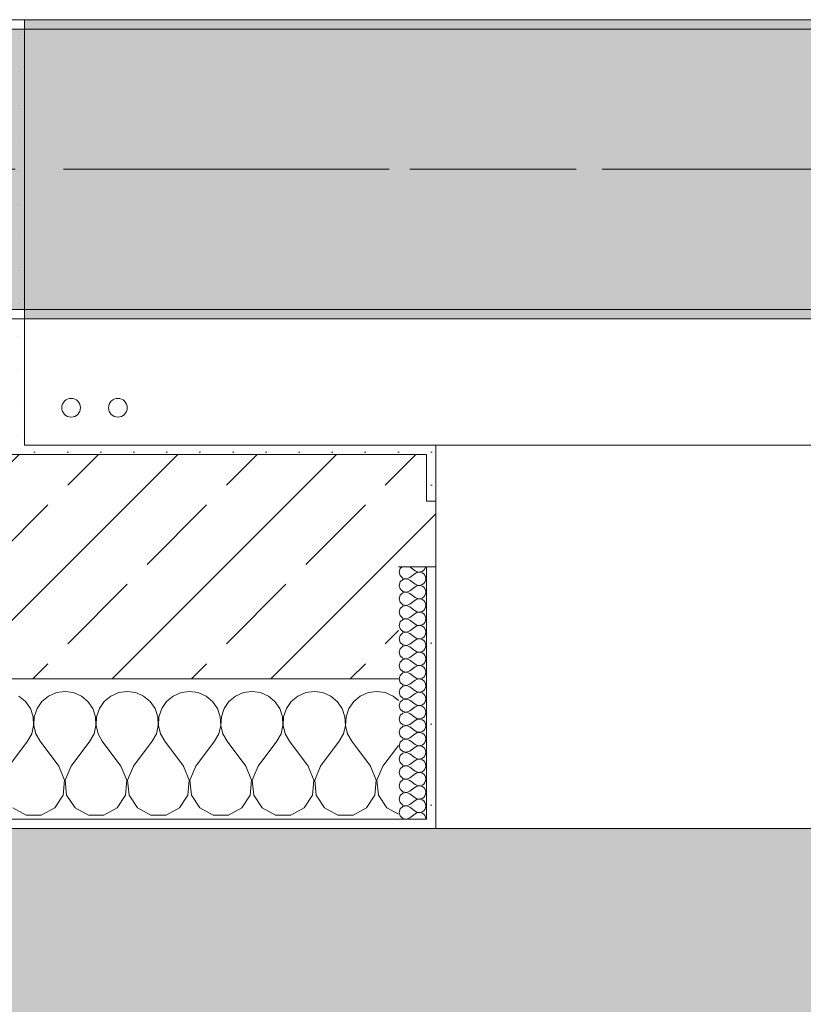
# Model space of a CAD drawing. Header units: metres. Extents: x -3.6 to 84.5, y -11 to 16.8.
# Tile 190 of 225: x 58.3 to 59.1, y -0.3 to 0.7. Entities that reach past the tile are written whole.
import ezdxf

# ---------------------------------------------------------------- set-up
doc = ezdxf.new("R2010")
doc.units = ezdxf.units.M
doc.header["$MEASUREMENT"] = 0
doc.linetypes.add('Achse', pattern=[0.2, 0.1, -0.05, 0, -0.05])
doc.linetypes.add('Strichlinie doppelt', pattern=[0.546806, 0.264583, -0.105833, 0.070556, -0.105833])
for name, color, linetype in [('302 - Elemente.Schraffur', 7, 'Continuous'), ('451 - Universal.Achsen Raster', 7, 'Continuous'), ('604 - Struktur.Wand Aussen', 7, 'Continuous'), ('607 - Struktur.Stütze', 7, 'Continuous'), ('608 - Struktur.Träger', 7, 'Continuous'), ('801 - HKLSE.Heizung_ Klima_ Lüftung', 7, 'Continuous')]:
    doc.layers.add(name, color=color, linetype=linetype)
pattern_1 = [(45, (0, 0), (-0.01767767, 0.01767767), [0, -0.025])]
pattern_2 = [(0, (0, 0), (0, 0.08660254), [0, -0.05]), (0, (0.025, 0.0433), (0, 0.08660254), [0, -0.05])]
pattern_3 = [(45, (0, 0), (-0.08485281, 0.08485281), []), (45, (-0.04243, 0.04243), (-0.08485281, 0.08485281), [0.09, -0.03])]

# ---------------------------------------------------------------- blocks, each defined once
blk = doc.blocks.new('*X111')
at = {"layer": '604 - Struktur.Wand Aussen', "color": 7, "linetype": 'Continuous', "lineweight": 5}
for p, q in [((58.3242, -0.0096), (58.3158, -0.0133)), ((58.3333, -0.0083), (58.3242, -0.0096)), ((58.3424, -0.0096), (58.3333, -0.0083)), ((58.3509, -0.0133), (58.3424, -0.0096)), ((58.3909, -0.0096), (58.3825, -0.0133)), ((58.4, -0.0083), (58.3909, -0.0096)), ((58.4091, -0.0096), (58.4, -0.0083)), ((58.4175, -0.0133), (58.4091, -0.0096)), ((58.4576, -0.0096), (58.4491, -0.0133)), ((58.4667, -0.0083), (58.4576, -0.0096)), ((58.4758, -0.0096), (58.4667, -0.0083)), ((58.4842, -0.0133), (58.4758, -0.0096)), ((58.5242, -0.0096), (58.5158, -0.0133)), ((58.5333, -0.0083), (58.5242, -0.0096)), ((58.5424, -0.0096), (58.5333, -0.0083)), ((58.5509, -0.0133), (58.5424, -0.0096)), ((58.5909, -0.0096), (58.5825, -0.0133)), ((58.6, -0.0083), (58.5909, -0.0096)), ((58.6091, -0.0096), (58.6, -0.0083)), ((58.6175, -0.0133), (58.6091, -0.0096)), ((58.6576, -0.0096), (58.6491, -0.0133)), ((58.6667, -0.0083), (58.6576, -0.0096)), ((58.6758, -0.0096), (58.6667, -0.0083)), ((58.6842, -0.0133), (58.6758, -0.0096)), ((58.2913, -0.0192), (58.2842, -0.0133)), ((58.2965, -0.0268), (58.2913, -0.0192)), ((58.3087, -0.0192), (58.3035, -0.0268)), ((58.3158, -0.0133), (58.3087, -0.0192)), ((58.3579, -0.0192), (58.3509, -0.0133)), ((58.3631, -0.0268), (58.3579, -0.0192)), ((58.3754, -0.0192), (58.3702, -0.0268)), ((58.3825, -0.0133), (58.3754, -0.0192)), ((58.4246, -0.0192), (58.4175, -0.0133)), ((58.4298, -0.0268), (58.4246, -0.0192)), ((58.4421, -0.0192), (58.4369, -0.0268)), ((58.4491, -0.0133), (58.4421, -0.0192)), ((58.4913, -0.0192), (58.4842, -0.0133)), ((58.4965, -0.0268), (58.4913, -0.0192)), ((58.5087, -0.0192), (58.5035, -0.0268)), ((58.5158, -0.0133), (58.5087, -0.0192)), ((58.5579, -0.0192), (58.5509, -0.0133)), ((58.5631, -0.0268), (58.5579, -0.0192)), ((58.5754, -0.0192), (58.5702, -0.0268)), ((58.5825, -0.0133), (58.5754, -0.0192)), ((58.6246, -0.0192), (58.6175, -0.0133)), ((58.6298, -0.0268), (58.6246, -0.0192)), ((58.6421, -0.0192), (58.6369, -0.0268)), ((58.6491, -0.0133), (58.6421, -0.0192)), ((58.69, -0.0181), (58.6842, -0.0133)), ((58.2994, -0.0355), (58.2965, -0.0268)), ((58.3035, -0.0268), (58.3006, -0.0355)), ((58.3661, -0.0355), (58.3631, -0.0268)), ((58.3702, -0.0268), (58.3672, -0.0355)), ((58.4328, -0.0355), (58.4298, -0.0268)), ((58.4369, -0.0268), (58.4339, -0.0355)), ((58.4994, -0.0355), (58.4965, -0.0268)), ((58.5035, -0.0268), (58.5006, -0.0355)), ((58.5661, -0.0355), (58.5631, -0.0268)), ((58.5702, -0.0268), (58.5672, -0.0355)), ((58.6328, -0.0355), (58.6298, -0.0268)), ((58.6369, -0.0268), (58.6339, -0.0355)), ((58.2999, -0.0447), (58.2994, -0.0355)), ((58.3006, -0.0355), (58.3001, -0.0447)), ((58.3665, -0.0447), (58.3661, -0.0355)), ((58.3672, -0.0355), (58.3668, -0.0447)), ((58.4332, -0.0447), (58.4328, -0.0355)), ((58.4339, -0.0355), (58.4335, -0.0447)), ((58.4999, -0.0447), (58.4994, -0.0355)), ((58.5006, -0.0355), (58.5001, -0.0447)), ((58.5665, -0.0447), (58.5661, -0.0355)), ((58.5672, -0.0355), (58.5668, -0.0447)), ((58.6332, -0.0447), (58.6328, -0.0355)), ((58.6339, -0.0355), (58.6335, -0.0447)), ((58.2978, -0.0536), (58.2999, -0.0447)), ((58.3001, -0.0447), (58.3022, -0.0536)), ((58.3645, -0.0536), (58.3665, -0.0447)), ((58.3668, -0.0447), (58.3689, -0.0536)), ((58.4311, -0.0536), (58.4332, -0.0447)), ((58.4335, -0.0447), (58.4355, -0.0536)), ((58.4978, -0.0536), (58.4999, -0.0447)), ((58.5001, -0.0447), (58.5022, -0.0536)), ((58.5645, -0.0536), (58.5665, -0.0447)), ((58.5668, -0.0447), (58.5689, -0.0536)), ((58.6311, -0.0536), (58.6332, -0.0447)), ((58.6335, -0.0447), (58.6355, -0.0536)), ((58.2733, -0.0883), (58.2933, -0.0617)), ((58.2933, -0.0617), (58.2978, -0.0536)), ((58.3022, -0.0536), (58.3067, -0.0617)), ((58.3267, -0.0883), (58.3067, -0.0617)), ((58.34, -0.0883), (58.36, -0.0617)), ((58.36, -0.0617), (58.3645, -0.0536)), ((58.3689, -0.0536), (58.3733, -0.0617)), ((58.3933, -0.0883), (58.3733, -0.0617)), ((58.4067, -0.0883), (58.4267, -0.0617)), ((58.4267, -0.0617), (58.4311, -0.0536)), ((58.4355, -0.0536), (58.44, -0.0617)), ((58.46, -0.0883), (58.44, -0.0617)), ((58.4733, -0.0883), (58.4933, -0.0617)), ((58.4933, -0.0617), (58.4978, -0.0536)), ((58.5022, -0.0536), (58.5067, -0.0617)), ((58.5267, -0.0883), (58.5067, -0.0617)), ((58.54, -0.0883), (58.56, -0.0617)), ((58.56, -0.0617), (58.5645, -0.0536)), ((58.5689, -0.0536), (58.5733, -0.0617)), ((58.5933, -0.0883), (58.5733, -0.0617)), ((58.6067, -0.0883), (58.6267, -0.0617)), ((58.6267, -0.0617), (58.6311, -0.0536)), ((58.6355, -0.0536), (58.64, -0.0617)), ((58.66, -0.0883), (58.64, -0.0617)), ((58.6733, -0.0883), (58.69, -0.0661)), ((58.333, -0.1033), (58.3267, -0.0883)), ((58.34, -0.0883), (58.3337, -0.1033)), ((58.3996, -0.1033), (58.3933, -0.0883)), ((58.4067, -0.0883), (58.4004, -0.1033)), ((58.4663, -0.1033), (58.46, -0.0883)), ((58.4733, -0.0883), (58.467, -0.1033)), ((58.533, -0.1033), (58.5267, -0.0883)), ((58.54, -0.0883), (58.5337, -0.1033)), ((58.5996, -0.1033), (58.5933, -0.0883)), ((58.6067, -0.0883), (58.6004, -0.1033)), ((58.6663, -0.1033), (58.66, -0.0883)), ((58.6733, -0.0883), (58.667, -0.1033)), ((58.3314, -0.1195), (58.333, -0.1033)), ((58.3337, -0.1033), (58.3352, -0.1195)), ((58.3981, -0.1195), (58.3996, -0.1033)), ((58.4004, -0.1033), (58.4019, -0.1195)), ((58.4648, -0.1195), (58.4663, -0.1033)), ((58.467, -0.1033), (58.4686, -0.1195)), ((58.5314, -0.1195), (58.533, -0.1033)), ((58.5337, -0.1033), (58.5352, -0.1195)), ((58.5981, -0.1195), (58.5996, -0.1033)), ((58.6004, -0.1033), (58.6019, -0.1195)), ((58.6648, -0.1195), (58.6663, -0.1033)), ((58.667, -0.1033), (58.6686, -0.1195)), ((58.3224, -0.133), (58.3314, -0.1195)), ((58.3352, -0.1195), (58.3442, -0.133)), ((58.3891, -0.133), (58.3981, -0.1195)), ((58.4019, -0.1195), (58.4109, -0.133)), ((58.4558, -0.133), (58.4648, -0.1195)), ((58.4686, -0.1195), (58.4776, -0.133)), ((58.5224, -0.133), (58.5314, -0.1195)), ((58.5352, -0.1195), (58.5442, -0.133)), ((58.5891, -0.133), (58.5981, -0.1195)), ((58.6019, -0.1195), (58.6109, -0.133)), ((58.6558, -0.133), (58.6648, -0.1195)), ((58.6686, -0.1195), (58.6776, -0.133)), ((58.2776, -0.133), (58.2919, -0.1407)), ((58.3081, -0.1407), (58.3224, -0.133)), ((58.3442, -0.133), (58.3585, -0.1407)), ((58.3748, -0.1407), (58.3891, -0.133)), ((58.4109, -0.133), (58.4252, -0.1407)), ((58.4415, -0.1407), (58.4558, -0.133)), ((58.4776, -0.133), (58.4919, -0.1407)), ((58.5081, -0.1407), (58.5224, -0.133)), ((58.5442, -0.133), (58.5585, -0.1407)), ((58.5748, -0.1407), (58.5891, -0.133)), ((58.6109, -0.133), (58.6252, -0.1407)), ((58.6415, -0.1407), (58.6558, -0.133)), ((58.6776, -0.133), (58.69, -0.1397)), ((58.2919, -0.1407), (58.3081, -0.1407)), ((58.3585, -0.1407), (58.3748, -0.1407)), ((58.4252, -0.1407), (58.4415, -0.1407)), ((58.4919, -0.1407), (58.5081, -0.1407)), ((58.5585, -0.1407), (58.5748, -0.1407)), ((58.6252, -0.1407), (58.6415, -0.1407))]:
    blk.add_line(p, q, dxfattribs=at)
blk = doc.blocks.new('*X113')
at = {"layer": '604 - Struktur.Wand Aussen', "color": 7, "linetype": 'Continuous', "lineweight": 5}
for p, q in [((58.6918, 0.123), (58.6907, 0.1193)), ((58.6907, 0.1193), (58.6918, 0.1155)), ((58.6939, 0.125), (58.6918, 0.123)), ((58.7021, 0.125), (58.7079, 0.1207)), ((58.7021, 0.1136), (58.7079, 0.1179)), ((58.7079, 0.1207), (58.7096, 0.1198)), ((58.7096, 0.1188), (58.7079, 0.1179)), ((58.7096, 0.1198), (58.7115, 0.1193)), ((58.7115, 0.1193), (58.7096, 0.1188)), ((58.7115, 0.1193), (58.7135, 0.1194)), ((58.7135, 0.1192), (58.7115, 0.1193)), ((58.7135, 0.1194), (58.7153, 0.12)), ((58.7153, 0.1185), (58.7135, 0.1192)), ((58.7153, 0.12), (58.717, 0.1212)), ((58.717, 0.1174), (58.7153, 0.1185)), ((58.717, 0.1212), (58.7182, 0.1227)), ((58.7182, 0.1159), (58.717, 0.1174)), ((58.7182, 0.1227), (58.719, 0.1245)), ((58.719, 0.1141), (58.7182, 0.1159)), ((58.719, 0.1245), (58.7191, 0.125)), ((58.6918, 0.1088), (58.6907, 0.105)), ((58.6918, 0.1155), (58.6947, 0.1129)), ((58.6947, 0.1114), (58.6918, 0.1088)), ((58.6947, 0.1129), (58.6985, 0.1122)), ((58.6985, 0.1121), (58.6947, 0.1114)), ((58.6985, 0.1122), (58.7021, 0.1136)), ((58.7021, 0.1107), (58.6985, 0.1121)), ((58.7021, 0.1107), (58.7079, 0.1064)), ((58.7079, 0.1064), (58.7096, 0.1055)), ((58.7096, 0.1055), (58.7115, 0.105)), ((58.7135, 0.1051), (58.7153, 0.1058)), ((58.7153, 0.1058), (58.717, 0.1069)), ((58.717, 0.1069), (58.7182, 0.1084)), ((58.7182, 0.1084), (58.719, 0.1102)), ((58.7193, 0.1121), (58.719, 0.1141)), ((58.719, 0.1102), (58.7193, 0.1121)), ((58.6907, 0.105), (58.6918, 0.1012)), ((58.6918, 0.1012), (58.6947, 0.0986)), ((58.6947, 0.0971), (58.6918, 0.0945)), ((58.6947, 0.0986), (58.6985, 0.0979)), ((58.6985, 0.0978), (58.6947, 0.0971)), ((58.6985, 0.0979), (58.7021, 0.0993)), ((58.7021, 0.0964), (58.6985, 0.0978)), ((58.7021, 0.0993), (58.7079, 0.1036)), ((58.7021, 0.0964), (58.7079, 0.0921)), ((58.7096, 0.1045), (58.7079, 0.1036)), ((58.7115, 0.105), (58.7096, 0.1045)), ((58.7115, 0.105), (58.7135, 0.1051)), ((58.7135, 0.1049), (58.7115, 0.105)), ((58.7153, 0.1042), (58.7135, 0.1049)), ((58.717, 0.1031), (58.7153, 0.1042)), ((58.7182, 0.1016), (58.717, 0.1031)), ((58.719, 0.0998), (58.7182, 0.1016)), ((58.7182, 0.0941), (58.719, 0.0959)), ((58.7193, 0.0979), (58.719, 0.0998)), ((58.719, 0.0959), (58.7193, 0.0979)), ((58.6918, 0.0945), (58.6907, 0.0907)), ((58.6907, 0.0907), (58.6918, 0.087)), ((58.6918, 0.087), (58.6947, 0.0843)), ((58.6947, 0.0843), (58.6985, 0.0836)), ((58.6985, 0.0836), (58.7021, 0.085)), ((58.7021, 0.085), (58.7079, 0.0893)), ((58.7079, 0.0921), (58.7096, 0.0912)), ((58.7096, 0.0902), (58.7079, 0.0893)), ((58.7096, 0.0912), (58.7115, 0.0907)), ((58.7115, 0.0907), (58.7096, 0.0902)), ((58.7115, 0.0907), (58.7135, 0.0908)), ((58.7135, 0.0906), (58.7115, 0.0907)), ((58.7135, 0.0908), (58.7153, 0.0915)), ((58.7153, 0.09), (58.7135, 0.0906)), ((58.7153, 0.0915), (58.717, 0.0926)), ((58.717, 0.0888), (58.7153, 0.09)), ((58.717, 0.0926), (58.7182, 0.0941)), ((58.7182, 0.0873), (58.717, 0.0888)), ((58.719, 0.0855), (58.7182, 0.0873)), ((58.7193, 0.0836), (58.719, 0.0855)), ((58.6918, 0.0802), (58.6907, 0.0764)), ((58.6907, 0.0764), (58.6918, 0.0727)), ((58.6947, 0.0828), (58.6918, 0.0802)), ((58.6985, 0.0835), (58.6947, 0.0828)), ((58.7021, 0.0821), (58.6985, 0.0835)), ((58.7021, 0.0821), (58.7079, 0.0779)), ((58.7021, 0.0707), (58.7079, 0.075)), ((58.7079, 0.0779), (58.7096, 0.0769)), ((58.7096, 0.076), (58.7079, 0.075)), ((58.7096, 0.0769), (58.7115, 0.0765)), ((58.7115, 0.0764), (58.7096, 0.076)), ((58.7115, 0.0765), (58.7135, 0.0766)), ((58.7135, 0.0763), (58.7115, 0.0764)), ((58.7135, 0.0766), (58.7153, 0.0772)), ((58.7153, 0.0757), (58.7135, 0.0763)), ((58.7153, 0.0772), (58.717, 0.0783)), ((58.717, 0.0746), (58.7153, 0.0757)), ((58.717, 0.0783), (58.7182, 0.0798)), ((58.7182, 0.073), (58.717, 0.0746)), ((58.7182, 0.0798), (58.719, 0.0816)), ((58.719, 0.0816), (58.7193, 0.0836)), ((58.6918, 0.0659), (58.6907, 0.0621)), ((58.6918, 0.0727), (58.6947, 0.07)), ((58.6947, 0.0685), (58.6918, 0.0659)), ((58.6947, 0.07), (58.6985, 0.0693)), ((58.6985, 0.0693), (58.6947, 0.0685)), ((58.6985, 0.0693), (58.7021, 0.0707)), ((58.7021, 0.0679), (58.6985, 0.0693)), ((58.7021, 0.0679), (58.7079, 0.0636)), ((58.7079, 0.0636), (58.7096, 0.0626)), ((58.7153, 0.0629), (58.717, 0.064)), ((58.717, 0.064), (58.7182, 0.0655)), ((58.719, 0.0712), (58.7182, 0.073)), ((58.7182, 0.0655), (58.719, 0.0673)), ((58.7193, 0.0693), (58.719, 0.0712)), ((58.719, 0.0673), (58.7193, 0.0693)), ((58.6907, 0.0621), (58.6918, 0.0584)), ((58.6918, 0.0584), (58.6947, 0.0558)), ((58.6947, 0.0542), (58.6918, 0.0516)), ((58.6947, 0.0558), (58.6985, 0.055)), ((58.6985, 0.055), (58.6947, 0.0542)), ((58.6985, 0.055), (58.7021, 0.0564)), ((58.7021, 0.0536), (58.6985, 0.055)), ((58.7021, 0.0564), (58.7079, 0.0607)), ((58.7021, 0.0536), (58.7079, 0.0493)), ((58.7096, 0.0617), (58.7079, 0.0607)), ((58.7096, 0.0626), (58.7115, 0.0622)), ((58.7115, 0.0621), (58.7096, 0.0617)), ((58.7115, 0.0622), (58.7135, 0.0623)), ((58.7135, 0.062), (58.7115, 0.0621)), ((58.7135, 0.0623), (58.7153, 0.0629)), ((58.7153, 0.0614), (58.7135, 0.062)), ((58.717, 0.0603), (58.7153, 0.0614)), ((58.7182, 0.0588), (58.717, 0.0603)), ((58.719, 0.057), (58.7182, 0.0588)), ((58.7182, 0.0512), (58.719, 0.053)), ((58.7193, 0.055), (58.719, 0.057)), ((58.719, 0.053), (58.7193, 0.055)), ((58.6918, 0.0516), (58.6907, 0.0479)), ((58.6907, 0.0479), (58.6918, 0.0441)), ((58.6918, 0.0441), (58.6947, 0.0415)), ((58.6985, 0.0407), (58.7021, 0.0421)), ((58.7021, 0.0421), (58.7079, 0.0464)), ((58.7079, 0.0493), (58.7096, 0.0483)), ((58.7096, 0.0474), (58.7079, 0.0464)), ((58.7096, 0.0483), (58.7115, 0.0479)), ((58.7115, 0.0478), (58.7096, 0.0474)), ((58.7115, 0.0479), (58.7135, 0.048)), ((58.7135, 0.0477), (58.7115, 0.0478)), ((58.7135, 0.048), (58.7153, 0.0486)), ((58.7153, 0.0471), (58.7135, 0.0477)), ((58.7153, 0.0486), (58.717, 0.0497)), ((58.717, 0.046), (58.7153, 0.0471)), ((58.717, 0.0497), (58.7182, 0.0512)), ((58.7182, 0.0445), (58.717, 0.046)), ((58.719, 0.0427), (58.7182, 0.0445)), ((58.7193, 0.0407), (58.719, 0.0427)), ((58.6918, 0.0373), (58.6907, 0.0336)), ((58.6907, 0.0336), (58.6918, 0.0298)), ((58.6947, 0.04), (58.6918, 0.0373)), ((58.6947, 0.0415), (58.6985, 0.0407)), ((58.6985, 0.0407), (58.6947, 0.04)), ((58.7021, 0.0393), (58.6985, 0.0407)), ((58.7021, 0.0393), (58.7079, 0.035)), ((58.7021, 0.0279), (58.7079, 0.0321)), ((58.7079, 0.035), (58.7096, 0.034)), ((58.7096, 0.0331), (58.7079, 0.0321)), ((58.7096, 0.034), (58.7115, 0.0336)), ((58.7115, 0.0335), (58.7096, 0.0331)), ((58.7115, 0.0336), (58.7135, 0.0337)), ((58.7135, 0.0334), (58.7115, 0.0335)), ((58.7135, 0.0337), (58.7153, 0.0343)), ((58.7153, 0.0328), (58.7135, 0.0334)), ((58.7153, 0.0343), (58.717, 0.0354)), ((58.717, 0.0317), (58.7153, 0.0328)), ((58.717, 0.0354), (58.7182, 0.037)), ((58.7182, 0.0302), (58.717, 0.0317)), ((58.7182, 0.037), (58.719, 0.0388)), ((58.719, 0.0388), (58.7193, 0.0407)), ((58.6918, 0.023), (58.6907, 0.0193)), ((58.6918, 0.0298), (58.6947, 0.0272)), ((58.6947, 0.0257), (58.6918, 0.023)), ((58.6947, 0.0272), (58.6985, 0.0265)), ((58.6985, 0.0264), (58.6947, 0.0257)), ((58.6985, 0.0265), (58.7021, 0.0279)), ((58.7021, 0.025), (58.6985, 0.0264)), ((58.7021, 0.025), (58.7079, 0.0207)), ((58.7153, 0.02), (58.717, 0.0212)), ((58.717, 0.0212), (58.7182, 0.0227)), ((58.719, 0.0284), (58.7182, 0.0302)), ((58.7182, 0.0227), (58.719, 0.0245)), ((58.7193, 0.0264), (58.719, 0.0284)), ((58.719, 0.0245), (58.7193, 0.0264)), ((58.6907, 0.0193), (58.6918, 0.0155)), ((58.6918, 0.0155), (58.6947, 0.0129)), ((58.6947, 0.0114), (58.6918, 0.0088)), ((58.6947, 0.0129), (58.6985, 0.0122)), ((58.6985, 0.0121), (58.6947, 0.0114)), ((58.6985, 0.0122), (58.7021, 0.0136)), ((58.7021, 0.0107), (58.6985, 0.0121)), ((58.7021, 0.0136), (58.7079, 0.0179)), ((58.7021, 0.0107), (58.7079, 0.0064)), ((58.7079, 0.0207), (58.7096, 0.0198)), ((58.7096, 0.0188), (58.7079, 0.0179)), ((58.7096, 0.0198), (58.7115, 0.0193)), ((58.7115, 0.0193), (58.7096, 0.0188)), ((58.7115, 0.0193), (58.7135, 0.0194)), ((58.7135, 0.0192), (58.7115, 0.0193)), ((58.7135, 0.0194), (58.7153, 0.02)), ((58.7153, 0.0185), (58.7135, 0.0192)), ((58.717, 0.0174), (58.7153, 0.0185)), ((58.7182, 0.0159), (58.717, 0.0174)), ((58.719, 0.0141), (58.7182, 0.0159)), ((58.7193, 0.0121), (58.719, 0.0141)), ((58.719, 0.0102), (58.7193, 0.0121)), ((58.6918, 0.0088), (58.6907, 0.005)), ((58.6907, 0.005), (58.6918, 0.0012)), ((58.6918, 0.0012), (58.6947, -0.0014)), ((58.7021, -0.0007), (58.7079, 0.0036)), ((58.7079, 0.0064), (58.7096, 0.0055)), ((58.7096, 0.0045), (58.7079, 0.0036)), ((58.7096, 0.0055), (58.7115, 0.005)), ((58.7115, 0.005), (58.7096, 0.0045)), ((58.7115, 0.005), (58.7135, 0.0051)), ((58.7135, 0.0049), (58.7115, 0.005)), ((58.7135, 0.0051), (58.7153, 0.0058)), ((58.7153, 0.0042), (58.7135, 0.0049)), ((58.7153, 0.0058), (58.717, 0.0069)), ((58.717, 0.0031), (58.7153, 0.0042)), ((58.717, 0.0069), (58.7182, 0.0084)), ((58.7182, 0.0016), (58.717, 0.0031)), ((58.7182, 0.0084), (58.719, 0.0102)), ((58.719, -0.0002), (58.7182, 0.0016)), ((58.6918, -0.0055), (58.6907, -0.0093)), ((58.6907, -0.0093), (58.6918, -0.013)), ((58.6947, -0.0029), (58.6918, -0.0055)), ((58.6947, -0.0014), (58.6985, -0.0021)), ((58.6985, -0.0022), (58.6947, -0.0029)), ((58.6985, -0.0021), (58.7021, -0.0007)), ((58.7021, -0.0036), (58.6985, -0.0022)), ((58.7021, -0.0036), (58.7079, -0.0079)), ((58.7079, -0.0079), (58.7096, -0.0088)), ((58.7096, -0.0098), (58.7079, -0.0107)), ((58.7096, -0.0088), (58.7115, -0.0093)), ((58.7115, -0.0093), (58.7096, -0.0098)), ((58.7115, -0.0093), (58.7135, -0.0092)), ((58.7135, -0.0094), (58.7115, -0.0093)), ((58.7135, -0.0092), (58.7153, -0.0085)), ((58.7153, -0.01), (58.7135, -0.0094)), ((58.7153, -0.0085), (58.717, -0.0074)), ((58.717, -0.0112), (58.7153, -0.01)), ((58.717, -0.0074), (58.7182, -0.0059)), ((58.7182, -0.0059), (58.719, -0.0041)), ((58.7193, -0.0021), (58.719, -0.0002)), ((58.719, -0.0041), (58.7193, -0.0021)), ((58.6918, -0.0198), (58.6907, -0.0236)), ((58.6918, -0.013), (58.6947, -0.0157)), ((58.6947, -0.0172), (58.6918, -0.0198)), ((58.6947, -0.0157), (58.6985, -0.0164)), ((58.6985, -0.0165), (58.6947, -0.0172)), ((58.6985, -0.0164), (58.7021, -0.015)), ((58.7021, -0.0179), (58.6985, -0.0165)), ((58.7021, -0.015), (58.7079, -0.0107)), ((58.7021, -0.0179), (58.7079, -0.0221)), ((58.7182, -0.0127), (58.717, -0.0112)), ((58.717, -0.0217), (58.7182, -0.0202)), ((58.719, -0.0145), (58.7182, -0.0127)), ((58.7182, -0.0202), (58.719, -0.0184)), ((58.7193, -0.0164), (58.719, -0.0145)), ((58.719, -0.0184), (58.7193, -0.0164)), ((58.6907, -0.0236), (58.6918, -0.0273)), ((58.6918, -0.0273), (58.6947, -0.03)), ((58.6947, -0.0315), (58.6918, -0.0341)), ((58.6947, -0.03), (58.6985, -0.0307)), ((58.6985, -0.0307), (58.6947, -0.0315)), ((58.6985, -0.0307), (58.7021, -0.0293)), ((58.7021, -0.0321), (58.6985, -0.0307)), ((58.7021, -0.0293), (58.7079, -0.025)), ((58.7079, -0.0221), (58.7096, -0.0231)), ((58.7096, -0.024), (58.7079, -0.025)), ((58.7096, -0.0231), (58.7115, -0.0235)), ((58.7115, -0.0236), (58.7096, -0.024)), ((58.7115, -0.0235), (58.7135, -0.0234)), ((58.7135, -0.0237), (58.7115, -0.0236)), ((58.7135, -0.0234), (58.7153, -0.0228)), ((58.7153, -0.0243), (58.7135, -0.0237)), ((58.7153, -0.0228), (58.717, -0.0217)), ((58.717, -0.0254), (58.7153, -0.0243)), ((58.7182, -0.027), (58.717, -0.0254)), ((58.719, -0.0288), (58.7182, -0.027)), ((58.7193, -0.0307), (58.719, -0.0288)), ((58.719, -0.0327), (58.7193, -0.0307)), ((58.6918, -0.0341), (58.6907, -0.0379)), ((58.6907, -0.0379), (58.6918, -0.0416)), ((58.6918, -0.0416), (58.6947, -0.0442)), ((58.7021, -0.0321), (58.7079, -0.0364)), ((58.7021, -0.0436), (58.7079, -0.0393)), ((58.7079, -0.0364), (58.7096, -0.0374)), ((58.7096, -0.0383), (58.7079, -0.0393)), ((58.7096, -0.0374), (58.7115, -0.0378)), ((58.7115, -0.0379), (58.7096, -0.0383)), ((58.7115, -0.0378), (58.7135, -0.0377)), ((58.7135, -0.038), (58.7115, -0.0379)), ((58.7135, -0.0377), (58.7153, -0.0371)), ((58.7153, -0.0386), (58.7135, -0.038)), ((58.7153, -0.0371), (58.717, -0.036)), ((58.717, -0.0397), (58.7153, -0.0386)), ((58.717, -0.036), (58.7182, -0.0345)), ((58.7182, -0.0412), (58.717, -0.0397)), ((58.7182, -0.0345), (58.719, -0.0327)), ((58.719, -0.043), (58.7182, -0.0412)), ((58.6918, -0.0484), (58.6907, -0.0521)), ((58.6907, -0.0521), (58.6918, -0.0559)), ((58.6947, -0.0458), (58.6918, -0.0484)), ((58.6947, -0.0442), (58.6985, -0.045)), ((58.6985, -0.045), (58.6947, -0.0458)), ((58.6985, -0.045), (58.7021, -0.0436)), ((58.7021, -0.0464), (58.6985, -0.045)), ((58.7021, -0.0464), (58.7079, -0.0507)), ((58.7079, -0.0507), (58.7096, -0.0517)), ((58.7096, -0.0526), (58.7079, -0.0536)), ((58.7096, -0.0517), (58.7115, -0.0521)), ((58.7115, -0.0522), (58.7096, -0.0526)), ((58.7115, -0.0521), (58.7135, -0.052)), ((58.7135, -0.0523), (58.7115, -0.0522)), ((58.7135, -0.052), (58.7153, -0.0514)), ((58.7153, -0.0529), (58.7135, -0.0523)), ((58.7153, -0.0514), (58.717, -0.0503)), ((58.717, -0.0503), (58.7182, -0.0488)), ((58.7182, -0.0488), (58.719, -0.047)), ((58.7193, -0.045), (58.719, -0.043)), ((58.719, -0.047), (58.7193, -0.045)), ((58.6918, -0.0627), (58.6907, -0.0664)), ((58.6918, -0.0559), (58.6947, -0.0585)), ((58.6947, -0.06), (58.6918, -0.0627)), ((58.6947, -0.0585), (58.6985, -0.0593)), ((58.6985, -0.0593), (58.6947, -0.06)), ((58.6985, -0.0593), (58.7021, -0.0579)), ((58.7021, -0.0607), (58.6985, -0.0593)), ((58.7021, -0.0579), (58.7079, -0.0536)), ((58.7021, -0.0607), (58.7079, -0.065)), ((58.717, -0.054), (58.7153, -0.0529)), ((58.7182, -0.0555), (58.717, -0.054)), ((58.717, -0.0646), (58.7182, -0.063)), ((58.719, -0.0573), (58.7182, -0.0555)), ((58.7182, -0.063), (58.719, -0.0612)), ((58.7193, -0.0593), (58.719, -0.0573)), ((58.719, -0.0612), (58.7193, -0.0593)), ((58.6907, -0.0664), (58.6918, -0.0702)), ((58.6918, -0.0702), (58.6947, -0.0728)), ((58.6947, -0.0728), (58.6985, -0.0735)), ((58.6985, -0.0736), (58.6947, -0.0743)), ((58.6985, -0.0735), (58.7021, -0.0721)), ((58.7021, -0.075), (58.6985, -0.0736)), ((58.7021, -0.0721), (58.7079, -0.0679)), ((58.7079, -0.065), (58.7096, -0.066)), ((58.7096, -0.0669), (58.7079, -0.0679)), ((58.7096, -0.066), (58.7115, -0.0664)), ((58.7115, -0.0665), (58.7096, -0.0669)), ((58.7115, -0.0664), (58.7135, -0.0663)), ((58.7135, -0.0666), (58.7115, -0.0665)), ((58.7135, -0.0663), (58.7153, -0.0657)), ((58.7153, -0.0672), (58.7135, -0.0666)), ((58.7153, -0.0657), (58.717, -0.0646)), ((58.717, -0.0683), (58.7153, -0.0672)), ((58.7182, -0.0698), (58.717, -0.0683)), ((58.719, -0.0716), (58.7182, -0.0698)), ((58.7193, -0.0736), (58.719, -0.0716)), ((58.719, -0.0755), (58.7193, -0.0736)), ((58.6918, -0.077), (58.6907, -0.0807)), ((58.6907, -0.0807), (58.6918, -0.0845)), ((58.6947, -0.0743), (58.6918, -0.077)), ((58.7021, -0.075), (58.7079, -0.0793)), ((58.7021, -0.0864), (58.7079, -0.0821)), ((58.7079, -0.0793), (58.7096, -0.0802)), ((58.7096, -0.0812), (58.7079, -0.0821)), ((58.7096, -0.0802), (58.7115, -0.0807)), ((58.7115, -0.0807), (58.7096, -0.0812)), ((58.7115, -0.0807), (58.7135, -0.0806)), ((58.7135, -0.0808), (58.7115, -0.0807)), ((58.7135, -0.0806), (58.7153, -0.08)), ((58.7153, -0.0815), (58.7135, -0.0808)), ((58.7153, -0.08), (58.717, -0.0788)), ((58.717, -0.0826), (58.7153, -0.0815)), ((58.717, -0.0788), (58.7182, -0.0773)), ((58.7182, -0.0841), (58.717, -0.0826)), ((58.7182, -0.0773), (58.719, -0.0755)), ((58.719, -0.0859), (58.7182, -0.0841)), ((58.6918, -0.0912), (58.6907, -0.095)), ((58.6918, -0.0845), (58.6947, -0.0871)), ((58.6947, -0.0886), (58.6918, -0.0912)), ((58.6947, -0.0871), (58.6985, -0.0878)), ((58.6985, -0.0879), (58.6947, -0.0886)), ((58.6985, -0.0878), (58.7021, -0.0864)), ((58.7021, -0.0893), (58.6985, -0.0879)), ((58.7021, -0.0893), (58.7079, -0.0936)), ((58.7079, -0.0936), (58.7096, -0.0945)), ((58.7096, -0.0945), (58.7115, -0.095)), ((58.7135, -0.0949), (58.7153, -0.0942)), ((58.7153, -0.0942), (58.717, -0.0931)), ((58.717, -0.0931), (58.7182, -0.0916)), ((58.7182, -0.0916), (58.719, -0.0898)), ((58.7193, -0.0879), (58.719, -0.0859)), ((58.719, -0.0898), (58.7193, -0.0879)), ((58.6907, -0.095), (58.6918, -0.0988)), ((58.6918, -0.0988), (58.6947, -0.1014)), ((58.6947, -0.1029), (58.6918, -0.1055)), ((58.6947, -0.1014), (58.6985, -0.1021)), ((58.6985, -0.1022), (58.6947, -0.1029)), ((58.6985, -0.1021), (58.7021, -0.1007)), ((58.7021, -0.1036), (58.6985, -0.1022)), ((58.7021, -0.1007), (58.7079, -0.0964)), ((58.7021, -0.1036), (58.7079, -0.1079)), ((58.7096, -0.0955), (58.7079, -0.0964)), ((58.7115, -0.095), (58.7096, -0.0955)), ((58.7115, -0.095), (58.7135, -0.0949)), ((58.7135, -0.0951), (58.7115, -0.095)), ((58.7153, -0.0958), (58.7135, -0.0951)), ((58.717, -0.0969), (58.7153, -0.0958)), ((58.7182, -0.0984), (58.717, -0.0969)), ((58.719, -0.1002), (58.7182, -0.0984)), ((58.7182, -0.1059), (58.719, -0.1041)), ((58.7193, -0.1021), (58.719, -0.1002)), ((58.719, -0.1041), (58.7193, -0.1021)), ((58.6918, -0.1055), (58.6907, -0.1093)), ((58.6907, -0.1093), (58.6918, -0.113)), ((58.6918, -0.113), (58.6947, -0.1157)), ((58.6947, -0.1157), (58.6985, -0.1164)), ((58.6985, -0.1164), (58.7021, -0.115)), ((58.7021, -0.115), (58.7079, -0.1107)), ((58.7079, -0.1079), (58.7096, -0.1088)), ((58.7096, -0.1098), (58.7079, -0.1107)), ((58.7096, -0.1088), (58.7115, -0.1093)), ((58.7115, -0.1093), (58.7096, -0.1098)), ((58.7115, -0.1093), (58.7135, -0.1092)), ((58.7135, -0.1094), (58.7115, -0.1093)), ((58.7135, -0.1092), (58.7153, -0.1085)), ((58.7153, -0.11), (58.7135, -0.1094)), ((58.7153, -0.1085), (58.717, -0.1074)), ((58.717, -0.1112), (58.7153, -0.11)), ((58.717, -0.1074), (58.7182, -0.1059)), ((58.7182, -0.1127), (58.717, -0.1112)), ((58.719, -0.1145), (58.7182, -0.1127)), ((58.7193, -0.1164), (58.719, -0.1145)), ((58.6918, -0.1198), (58.6907, -0.1236)), ((58.6907, -0.1236), (58.6918, -0.1273)), ((58.6947, -0.1172), (58.6918, -0.1198)), ((58.6985, -0.1165), (58.6947, -0.1172)), ((58.7021, -0.1179), (58.6985, -0.1165)), ((58.7021, -0.1179), (58.7079, -0.1221)), ((58.7021, -0.1293), (58.7079, -0.125)), ((58.7079, -0.1221), (58.7096, -0.1231)), ((58.7096, -0.124), (58.7079, -0.125)), ((58.7096, -0.1231), (58.7115, -0.1235)), ((58.7115, -0.1236), (58.7096, -0.124)), ((58.7115, -0.1235), (58.7135, -0.1234)), ((58.7135, -0.1237), (58.7115, -0.1236)), ((58.7135, -0.1234), (58.7153, -0.1228)), ((58.7153, -0.1243), (58.7135, -0.1237)), ((58.7153, -0.1228), (58.717, -0.1217)), ((58.717, -0.1254), (58.7153, -0.1243)), ((58.717, -0.1217), (58.7182, -0.1202)), ((58.7182, -0.127), (58.717, -0.1254)), ((58.7182, -0.1202), (58.719, -0.1184)), ((58.719, -0.1184), (58.7193, -0.1164)), ((58.6918, -0.1341), (58.6907, -0.1379)), ((58.6918, -0.1273), (58.6947, -0.13)), ((58.6947, -0.1315), (58.6918, -0.1341)), ((58.6947, -0.13), (58.6985, -0.1307)), ((58.6985, -0.1307), (58.6947, -0.1315)), ((58.6985, -0.1307), (58.7021, -0.1293)), ((58.7021, -0.1321), (58.6985, -0.1307)), ((58.7021, -0.1321), (58.7079, -0.1364)), ((58.7079, -0.1364), (58.7096, -0.1374)), ((58.7153, -0.1371), (58.717, -0.136)), ((58.717, -0.136), (58.7182, -0.1345)), ((58.719, -0.1288), (58.7182, -0.127)), ((58.7182, -0.1345), (58.719, -0.1327)), ((58.7193, -0.1307), (58.719, -0.1288)), ((58.719, -0.1327), (58.7193, -0.1307)), ((58.6907, -0.1379), (58.6918, -0.1416)), ((58.6918, -0.1416), (58.6947, -0.1442)), ((58.6947, -0.1442), (58.6985, -0.145)), ((58.6985, -0.145), (58.7021, -0.1436)), ((58.7021, -0.1436), (58.7079, -0.1393)), ((58.7096, -0.1383), (58.7079, -0.1393)), ((58.7096, -0.1374), (58.7115, -0.1378)), ((58.7115, -0.1379), (58.7096, -0.1383)), ((58.7115, -0.1378), (58.7135, -0.1377)), ((58.7135, -0.138), (58.7115, -0.1379)), ((58.7135, -0.1377), (58.7153, -0.1371)), ((58.7153, -0.1386), (58.7135, -0.138)), ((58.717, -0.1397), (58.7153, -0.1386)), ((58.7182, -0.1412), (58.717, -0.1397)), ((58.719, -0.143), (58.7182, -0.1412)), ((58.7193, -0.145), (58.719, -0.143))]:
    blk.add_line(p, q, dxfattribs=at)

msp = doc.modelspace()

# ---------------------------------------------------------------- hatches: boundary and pattern name
at = {"layer": '302 - Elemente.Schraffur', "linetype": 'Continuous', "lineweight": 0, "true_color": 0x282828}
msp.add_hatch(color=250, dxfattribs=at).paths.add_polyline_path([(55.22, -3.31), (62.435, -3.31), (62.435, -0.155), (55.22, -0.155)])
at = {"layer": '604 - Struktur.Wand Aussen', "linetype": 'Continuous', "lineweight": 0, "true_color": 0x000000}
h = msp.add_hatch(dxfattribs=at)
h.set_pattern_fill('Gips_0001', color=18, style=0, pattern_type=2)
h.set_pattern_definition(pattern_1)
h.paths.add_polyline_path([(58.29, 0.255), (58.29, 0.245), (58.72, 0.245), (58.72, 0.255)])
h = msp.add_hatch(dxfattribs=at)
h.set_pattern_fill('Gips_0001', color=18, style=0, pattern_type=2)
h.set_pattern_definition(pattern_1)
h.paths.add_polyline_path([(58.72, 0.255), (58.72, 0.195), (58.73, 0.195), (58.73, 0.255)])
h = msp.add_hatch(dxfattribs=at)
h.set_pattern_fill('Beton__Stahlbeton_0001', color=18, style=0, pattern_type=2)
h.set_pattern_definition(pattern_3)
h.paths.add_polyline_path([(57.56, 0.195), (57.55, 0.195), (57.55, 0.125), (57.56, 0.125), (57.59, 0.125), (57.59, 0.005), (58.69, 0.005), (58.69, 0.125), (58.72, 0.125), (58.73, 0.125), (58.73, 0.195), (58.72, 0.195), (58.72, 0.245), (57.56, 0.245)])
h = msp.add_hatch(dxfattribs=at)
h.set_pattern_fill('Verputz_0001', color=18, style=0, pattern_type=2)
h.set_pattern_definition(pattern_2)
h.paths.add_polyline_path([(58.72, -0.155), (58.73, -0.155), (58.73, 0.125), (58.72, 0.125)])
h = msp.add_hatch(dxfattribs=at)
h.set_pattern_fill('Verputz_0001', color=18, style=0, pattern_type=2)
h.set_pattern_definition(pattern_2)
h.paths.add_polyline_path([(57.56, -0.155), (58.72, -0.155), (58.72, -0.145), (57.56, -0.145)])
at = {"layer": '607 - Struktur.Stütze', "linetype": 'Continuous', "lineweight": 0, "true_color": 0x000000}
h = msp.add_hatch(dxfattribs=at)
h.set_pattern_fill('Gips_0001', color=18, style=0, pattern_type=2)
h.set_pattern_definition(pattern_1)
h.paths.add_polyline_path([(58.29, 0.71), (58.195, 0.71), (58.195, 0.7), (58.28, 0.7), (58.28, 0.255), (58.29, 0.255)])
h = msp.add_hatch(dxfattribs=at)
h.set_pattern_fill('Gips_0001', color=18, style=0, pattern_type=2)
h.set_pattern_definition(pattern_1)
h.paths.add_polyline_path([(57.97, 0.255), (57.97, 0.245), (58.29, 0.245), (58.29, 0.255), (58.28, 0.255), (58.28, 0.25), (57.98, 0.25), (57.98, 0.255)])
at = {"layer": '608 - Struktur.Träger', "linetype": 'Continuous', "lineweight": 0, "true_color": 0x000000}
h = msp.add_hatch(dxfattribs=at)
h.set_pattern_fill('Gips_0001', color=18, style=0, pattern_type=2)
h.set_pattern_definition(pattern_1)
h.paths.add_polyline_path([(58.29, 0.71), (58.29, 0.7), (61.57, 0.7), (61.57, 0.71)])
h = msp.add_hatch(dxfattribs=at)
h.set_pattern_fill('Beton__Stahlbeton_0001', color=18, style=0, pattern_type=2)
h.set_pattern_definition(pattern_3)
h.paths.add_polyline_path([(0.69, 0.7), (0.38, 0.7), (0.38, 0.4), (0.69, 0.4), (3.97, 0.4), (4.29, 0.4), (7.57, 0.4), (7.89, 0.4), (11.17, 0.4), (11.49, 0.4), (14.77, 0.4), (15.09, 0.4), (18.37, 0.4), (18.69, 0.4), (21.97, 0.4), (22.29, 0.4), (25.57, 0.4), (25.89, 0.4), (29.17, 0.4), (29.49, 0.4), (32.77, 0.4), (33.09, 0.4), (36.37, 0.4), (36.69, 0.4), (39.97, 0.4), (40.29, 0.4), (43.57, 0.4), (43.89, 0.4), (47.17, 0.4), (47.49, 0.4), (50.77, 0.4), (51.09, 0.4), (51.8, 0.4), (51.97, 0.4), (54.37, 0.4), (54.69, 0.4), (57.97, 0.4), (58.29, 0.4), (61.57, 0.4), (61.88, 0.4), (61.88, 0.7), (61.57, 0.7), (58.29, 0.7), (57.97, 0.7), (54.69, 0.7), (54.37, 0.7), (51.97, 0.7), (51.8, 0.7), (51.09, 0.7), (50.77, 0.7), (47.49, 0.7), (47.16, 0.7), (43.89, 0.7), (43.57, 0.7), (40.29, 0.7), (39.935, 0.7), (36.69, 0.7), (36.37, 0.7), (33.09, 0.7), (32.77, 0.7), (29.49, 0.7), (29.17, 0.7), (25.89, 0.7), (25.57, 0.7), (22.29, 0.7), (21.97, 0.7), (18.69, 0.7), (18.37, 0.7), (15.09, 0.7), (14.77, 0.7), (11.49, 0.7), (11.17, 0.7), (7.89, 0.7), (7.57, 0.7), (4.29, 0.7), (3.97, 0.7)])
h = msp.add_hatch(dxfattribs=at)
h.set_pattern_fill('Gips_0001', color=18, style=0, pattern_type=2)
h.set_pattern_definition(pattern_1)
h.paths.add_polyline_path([(58.29, 0.4), (58.29, 0.39), (61.57, 0.39), (61.57, 0.4)])

# ---------------------------------------------------------------- linework, layer by layer
at = {"layer": '451 - Universal.Achsen Raster', "color": 160, "linetype": 'Strichlinie doppelt', "lineweight": 9, "true_color": 0x3232ff}
msp.add_line((64.935, 0.55), (-3.175, 0.55), dxfattribs=at)
at = {"layer": '604 - Struktur.Wand Aussen', "color": 7, "linetype": 'Continuous', "lineweight": 5}
for p, q in [((58.72, 0.255), (58.73, 0.255)), ((58.73, 0.245), (58.73, 0.255)), ((58.73, 0.195), (58.73, 0.245)), ((58.72, 0.195), (58.73, 0.195)), ((58.69, 0.125), (58.72, 0.125)), ((58.72, 0.125), (58.72, -0.145)), ((58.72, 0.125), (58.73, 0.125)), ((58.72, -0.145), (58.72, 0.125)), ((58.73, 0.005), (58.73, 0.125)), ((58.73, -0.005), (58.73, 0.005)), ((58.73, -0.145), (58.73, -0.005)), ((57.59, -0.145), (58.69, -0.145)), ((58.69, -0.145), (58.72, -0.145)), ((58.73, -0.155), (58.73, -0.145)), ((58.72, -0.155), (58.73, -0.155))]:
    msp.add_line(p, q, dxfattribs=at)
at = {"layer": '604 - Struktur.Wand Aussen', "color": 7, "linetype": 'Continuous', "lineweight": 13}
for p, q in [((61.13, 0.255), (58.73, 0.255)), ((58.72, 0.245), (57.56, 0.245)), ((58.72, 0.245), (58.72, 0.195)), ((58.73, 0.125), (58.73, 0.195)), ((57.59, 0.005), (58.69, 0.005)), ((58.73, -0.155), (61.13, -0.155))]:
    msp.add_line(p, q, dxfattribs=at)
at = {"layer": '604 - Struktur.Wand Aussen', "color": 7, "linetype": 'Continuous', "lineweight": 5, "flags": 128}
for points in [[(58.72, 0.255), (58.29, 0.255)], [(57.56, -0.155), (58.72, -0.155)]]:
    msp.add_lwpolyline(points, dxfattribs=at)
at = {"layer": '607 - Struktur.Stütze', "color": 7, "linetype": 'Continuous', "lineweight": 5, "flags": 128}
msp.add_lwpolyline([(58.29, 0.255), (58.29, 0.71), (58.195, 0.71)], dxfattribs=at)
at = {"layer": '608 - Struktur.Träger', "color": 7, "linetype": 'Continuous', "lineweight": 13}
for p, q in [((0.38, 0.71), (61.88, 0.71)), ((58.29, 0.7), (57.97, 0.7)), ((61.57, 0.7), (58.29, 0.7)), ((0.38, 0.39), (61.88, 0.39))]:
    msp.add_line(p, q, dxfattribs=at)
at = {"layer": '608 - Struktur.Träger', "color": 7, "linetype": 'Continuous', "lineweight": 5}
for p, q in [((58.29, 0.71), (58.29, 0.7)), ((61.57, 0.71), (58.29, 0.71)), ((58.29, 0.4), (58.29, 0.39)), ((61.57, 0.39), (58.29, 0.39))]:
    msp.add_line(p, q, dxfattribs=at)
at = {"layer": '608 - Struktur.Träger', "color": 7, "linetype": 'Achse', "lineweight": 9}
msp.add_line((0.38, 0.55), (61.88, 0.55), dxfattribs=at)
at = {"layer": '608 - Struktur.Träger', "color": 7, "linetype": 'Continuous', "lineweight": 13, "flags": 128}
msp.add_lwpolyline([(61.88, 0.4), (61.57, 0.4), (58.29, 0.4), (57.97, 0.4), (54.69, 0.4), (54.37, 0.4)], dxfattribs=at)
at = {"layer": '801 - HKLSE.Heizung_ Klima_ Lüftung', "color": 7, "linetype": 'Continuous', "lineweight": 5}
for centre in [(58.34, 0.295), (58.39, 0.295)]:
    msp.add_circle(centre, 0.01, dxfattribs=at)

# ---------------------------------------------------------------- block references
at = {"layer": '604 - Struktur.Wand Aussen', "color": 7, "lineweight": 18}
for name in ['*X113', '*X111']:
    msp.add_blockref(name, (0, 0), dxfattribs=at)

doc.saveas('drawing.dxf')
